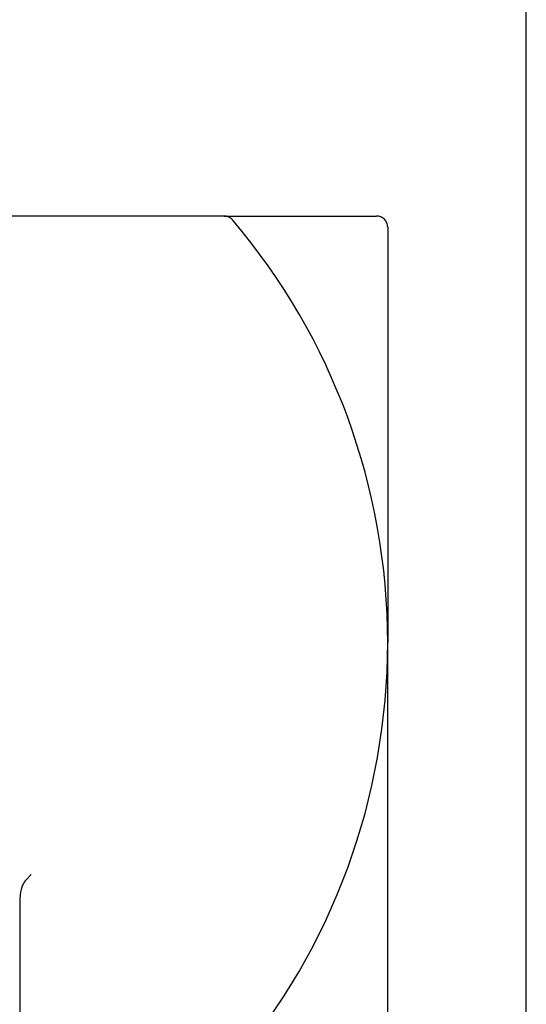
# Model space of a CAD drawing. Header units: inches. Extents: x 0 to 162, y 0 to 105.
# Tile 16 of 80: x 62.608 to 63.055, y 4.74 to 5.611. Entities that reach past the tile are written whole.
import ezdxf

# ---------------------------------------------------------------- set-up
doc = ezdxf.new("R2010")
doc.units = ezdxf.units.IN
doc.header["$LTSCALE"] = 8.904762
doc.header["$MEASUREMENT"] = 0
doc.linetypes.add('HIDDEN', pattern=[0.2, 0.1, -0.1])
doc.layers.get('0').update_dxf_attribs({"linetype": 'CONTINUOUS'})
doc.layers.add('DEFAULT_2', color=8, linetype='HIDDEN')

msp = doc.modelspace()

# ---------------------------------------------------------------- linework, layer by layer
at = {"color": 7, "linetype": 'Continuous'}
for p, q in [((63.05545, 3.185), (63.05545, 6.185)), ((62.78833, 5.4375), (61.56295, 5.4375)), ((62.93295, 4.6925), (62.93295, 5.06))]:
    msp.add_line(p, q, dxfattribs=at)
for centre, radius, start, end in [((62.78833, 5.4275), 0.01, 40.23512, 90), ((62.354, 5.06), 0.57895, 0, 40.23512)]:
    msp.add_arc(centre, radius, start, end, dxfattribs=at)
at = {"layer": 'DEFAULT_2', "color": 8, "linetype": 'HIDDEN'}
for p, q in [((62.78833, 5.4375), (62.92295, 5.4375)), ((62.93295, 5.4275), (62.93295, 5.06)), ((62.61327, 4.8503), (62.61795, 4.85498)), ((62.60795, 4.83361), (62.60795, 4.6925))]:
    msp.add_line(p, q, dxfattribs=at)
msp.add_lwpolyline([(62.61327, 4.8503), (62.61247, 4.84941), (62.61168, 4.84833), (62.61092, 4.84705), (62.61019, 4.84553), (62.60952, 4.84377), (62.60892, 4.84173), (62.60842, 4.83936), (62.60808, 4.83664), (62.60795, 4.83361)], dxfattribs=at)
for centre, radius, start, end in [((62.92295, 5.4275), 0.01, 0, 90), ((62.354, 5.06), 0.57895, 319.76488, 360)]:
    msp.add_arc(centre, radius, start, end, dxfattribs=at)

doc.saveas('drawing.dxf')
